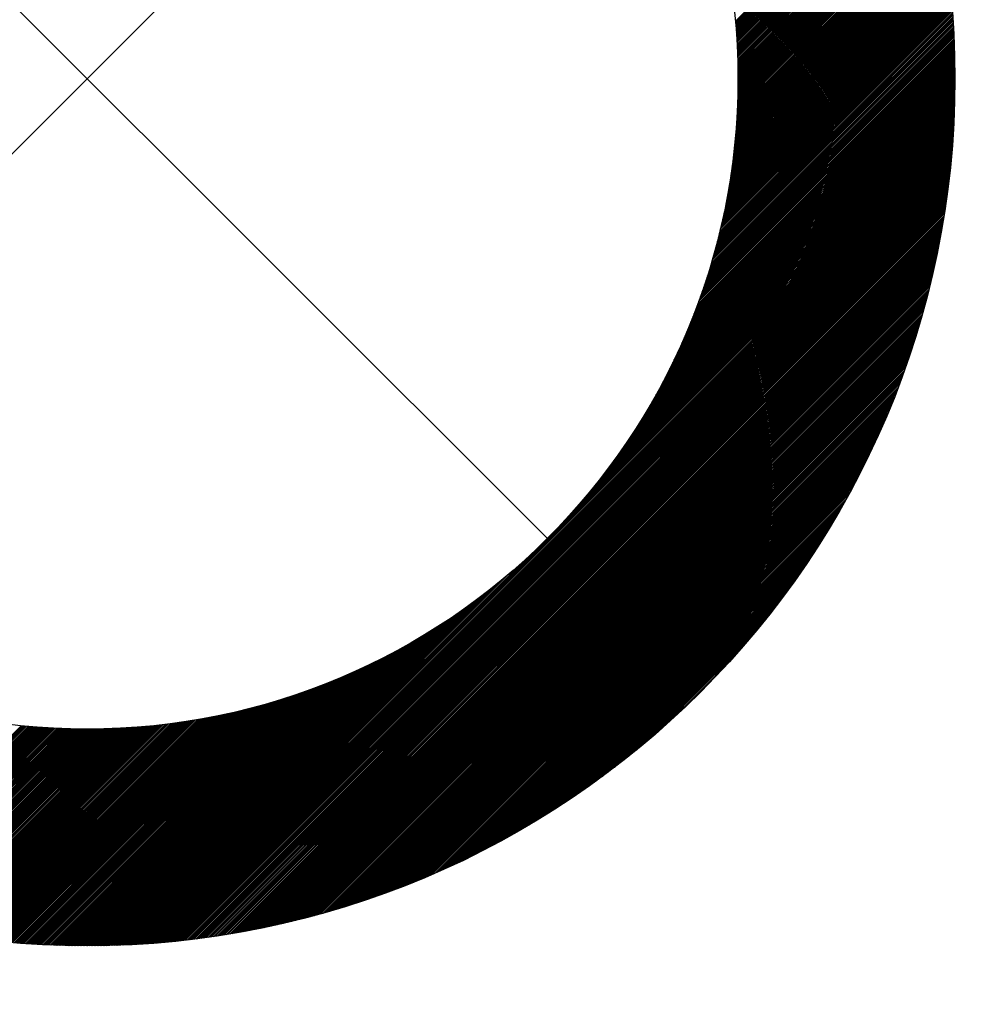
# Model space of a CAD drawing. Header units: millimetres. Extents: x -1753 to 37187, y -1972 to 14840.
# Tile 121 of 128: x 5588 to 5697, y 9002 to 9115. Entities that reach past the tile are written whole.
import ezdxf
from ezdxf.enums import TextEntityAlignment as Align

# ---------------------------------------------------------------- set-up
doc = ezdxf.new("R2010")
doc.units = ezdxf.units.MM
doc.header["$LTSCALE"] = 2
doc.header["$MEASUREMENT"] = 0
doc.linetypes.add('DASHED', pattern=[0.75, 0.5, -0.25])
doc.linetypes.add('HIDDEN', pattern=[0.375, 0.25, -0.125])
doc.layers.add('FIRE-SPKLR-EQP', color=1, linetype='Continuous', true_color=0xff0000)
doc.layers.add('FIRE-SPKLR-EQP-MPA-12SM-C', color=3, linetype='HIDDEN', true_color=0x00ff00)
doc.layers.add('GREY SCALE', color=9, linetype='Continuous', lineweight=0, true_color=0x808080)
doc.styles.get("Standard").update_dxf_attribs({"font": 'times.ttf'})

# ---------------------------------------------------------------- blocks, each defined once
blk = doc.blocks.new('SPKLR-EQP-PENDENT-68C')
at = {"layer": 'FIRE-SPKLR-EQP-MPA-12SM-C', "linetype": 'DASHED'}
blk.add_circle((0, 0), 2450, dxfattribs=at)
blk = doc.blocks.new('RCP LAYOUT')
at = {"layer": 'GREY SCALE', "lineweight": -3}
for p, q in [((5542.51, 9161.65), (5648.58, 9055.59)), ((5542.51, 9055.59), (5648.58, 9161.65)), ((5670.25, 9115.27), (5691.56, 9136.57)), ((5670.26, 9115.1), (5691.6, 9136.44)), ((5670.28, 9114.94), (5691.64, 9136.3)), ((5670.29, 9114.78), (5691.68, 9136.16)), ((5670.3, 9114.61), (5691.72, 9136.02)), ((5670.32, 9114.45), (5691.75, 9135.89)), ((5670.33, 9114.29), (5691.79, 9135.75)), ((5670.34, 9114.12), (5691.83, 9135.61)), ((5670.35, 9113.96), (5691.87, 9135.47)), ((5670.37, 9113.79), (5691.91, 9135.33)), ((5670.38, 9113.63), (5691.95, 9135.2)), ((5670.39, 9113.46), (5691.99, 9135.06)), ((5670.4, 9113.29), (5692.02, 9134.92)), ((5670.41, 9113.13), (5692.06, 9134.78)), ((5670.42, 9112.96), (5692.1, 9134.64)), ((5670.43, 9112.79), (5692.14, 9134.5)), ((5670.44, 9112.62), (5692.17, 9134.36)), ((5670.45, 9112.46), (5692.21, 9134.22)), ((5670.45, 9112.29), (5692.25, 9134.08)), ((5670.46, 9112.12), (5692.28, 9133.94)), ((5670.47, 9111.95), (5692.32, 9133.8)), ((5670.48, 9111.78), (5692.36, 9133.66)), ((5670.48, 9111.61), (5692.39, 9133.52)), ((5670.49, 9111.44), (5692.43, 9133.38)), ((5670.5, 9111.27), (5692.47, 9133.24)), ((5670.5, 9111.1), (5692.5, 9133.1)), ((5670.51, 9110.93), (5692.54, 9132.96)), ((5670.51, 9110.76), (5692.57, 9132.82)), ((5670.52, 9110.58), (5692.61, 9132.67)), ((5670.52, 9110.41), (5692.64, 9132.53)), ((5670.53, 9110.24), (5692.68, 9132.39)), ((5670.53, 9110.07), (5692.71, 9132.25)), ((5670.53, 9109.89), (5692.75, 9132.11)), ((5670.54, 9109.72), (5692.78, 9131.96)), ((5670.54, 9109.54), (5692.81, 9131.82)), ((5670.54, 9109.37), (5692.85, 9131.68)), ((5670.54, 9109.19), (5692.88, 9131.54)), ((5670.54, 9109.02), (5692.92, 9131.39)), ((5670.54, 9108.84), (5692.95, 9131.25)), ((5670.54, 9108.67), (5692.98, 9131.11)), ((5670.54, 9108.49), (5693.02, 9130.96)), ((5670.54, 9108.31), (5693.05, 9130.82)), ((5670.54, 9108.13), (5693.08, 9130.67)), ((5670.54, 9107.96), (5693.11, 9130.53)), ((5670.54, 9107.78), (5693.15, 9130.38)), ((5670.54, 9107.6), (5693.18, 9130.24)), ((5670.5, 9106.15), (5693.43, 9129.08)), ((5670.51, 9106.52), (5693.37, 9129.37)), ((5670.51, 9106.33), (5693.4, 9129.22)), ((5670.52, 9106.88), (5693.31, 9129.66)), ((5670.52, 9106.7), (5693.34, 9129.51)), ((5670.53, 9107.42), (5693.21, 9130.1)), ((5670.53, 9107.24), (5693.24, 9129.95)), ((5670.53, 9107.06), (5693.27, 9129.81)), ((5670.44, 9104.67), (5693.67, 9127.9)), ((5670.45, 9104.86), (5693.64, 9128.05)), ((5670.46, 9105.05), (5693.61, 9128.2)), ((5670.47, 9105.23), (5693.58, 9128.34)), ((5670.48, 9105.6), (5693.52, 9128.64)), ((5670.48, 9105.42), (5693.55, 9128.49)), ((5670.49, 9105.78), (5693.49, 9128.78)), ((5670.5, 9105.97), (5693.46, 9128.93)), ((5670.35, 9103.16), (5693.89, 9126.71)), ((5670.36, 9103.35), (5693.87, 9126.86)), ((5670.37, 9103.54), (5693.84, 9127.01)), ((5670.38, 9103.73), (5693.81, 9127.16)), ((5670.4, 9103.92), (5693.78, 9127.31)), ((5670.41, 9104.11), (5693.75, 9127.46)), ((5670.42, 9104.3), (5693.72, 9127.6)), ((5670.43, 9104.49), (5693.7, 9127.75)), ((5670.23, 9101.82), (5694.08, 9125.66)), ((5670.25, 9102.01), (5694.05, 9125.81)), ((5670.27, 9102.2), (5694.03, 9125.96)), ((5670.29, 9102.4), (5694, 9126.11)), ((5670.3, 9102.59), (5693.97, 9126.26)), ((5670.32, 9102.78), (5693.95, 9126.41)), ((5670.33, 9102.97), (5693.92, 9126.56)), ((5670.07, 9100.24), (5694.28, 9124.45)), ((5670.1, 9100.44), (5694.26, 9124.6)), ((5670.12, 9100.64), (5694.23, 9124.75)), ((5670.14, 9100.84), (5694.21, 9124.91)), ((5670.16, 9101.03), (5694.18, 9125.06)), ((5670.18, 9101.23), (5694.16, 9125.21)), ((5670.2, 9101.43), (5694.13, 9125.36)), ((5670.22, 9101.62), (5694.11, 9125.51)), ((5669.9, 9098.83), (5694.45, 9123.38)), ((5669.93, 9099.04), (5694.43, 9123.53)), ((5669.95, 9099.24), (5694.4, 9123.69)), ((5669.98, 9099.44), (5694.38, 9123.84)), ((5670, 9099.64), (5694.36, 9123.99)), ((5670.03, 9099.84), (5694.33, 9124.14)), ((5670.05, 9100.04), (5694.31, 9124.3)), ((5669.7, 9097.39), (5694.6, 9122.3)), ((5669.73, 9097.6), (5694.58, 9122.45)), ((5669.76, 9097.81), (5694.56, 9122.61)), ((5669.79, 9098.01), (5694.54, 9122.76)), ((5669.82, 9098.22), (5694.52, 9122.92)), ((5669.85, 9098.42), (5694.49, 9123.07)), ((5669.88, 9098.63), (5694.47, 9123.22)), ((5669.42, 9095.7), (5694.77, 9121.05)), ((5669.46, 9095.91), (5694.75, 9121.2)), ((5669.5, 9096.13), (5694.73, 9121.36)), ((5669.53, 9096.34), (5694.71, 9121.52)), ((5669.57, 9096.55), (5694.69, 9121.67)), ((5669.6, 9096.76), (5694.67, 9121.83)), ((5669.63, 9096.97), (5694.65, 9121.99)), ((5669.67, 9097.18), (5694.63, 9122.14)), ((5669.14, 9094.18), (5694.9, 9119.94)), ((5669.18, 9094.4), (5694.88, 9120.1)), ((5669.23, 9094.62), (5694.86, 9120.26)), ((5669.27, 9094.84), (5694.85, 9120.42)), ((5669.31, 9095.05), (5694.83, 9120.57)), ((5669.35, 9095.27), (5694.81, 9120.73)), ((5669.38, 9095.49), (5694.79, 9120.89)), ((5668.82, 9092.62), (5695.02, 9118.82)), ((5668.87, 9092.85), (5695, 9118.99)), ((5668.91, 9093.07), (5694.99, 9119.15)), ((5668.96, 9093.3), (5694.97, 9119.3)), ((5669.01, 9093.52), (5694.95, 9119.46)), ((5669.05, 9093.74), (5694.94, 9119.62)), ((5669.1, 9093.96), (5694.92, 9119.78)), ((5668.45, 9091.01), (5695.13, 9117.7)), ((5668.5, 9091.25), (5695.12, 9117.86)), ((5668.56, 9091.48), (5695.1, 9118.02)), ((5668.61, 9091.71), (5695.09, 9118.18)), ((5668.67, 9091.94), (5695.07, 9118.34)), ((5668.72, 9092.17), (5695.05, 9118.5)), ((5668.77, 9092.39), (5695.04, 9118.66)), ((5668.03, 9089.36), (5695.23, 9116.56)), ((5668.09, 9089.6), (5695.22, 9116.72)), ((5668.15, 9089.84), (5695.2, 9116.88)), ((5668.21, 9090.07), (5695.19, 9117.05)), ((5668.27, 9090.31), (5695.17, 9117.21)), ((5668.33, 9090.55), (5695.16, 9117.37)), ((5668.39, 9090.78), (5695.15, 9117.53)), ((5667.55, 9087.64), (5695.31, 9115.4)), ((5667.62, 9087.89), (5695.3, 9115.57)), ((5667.69, 9088.14), (5695.29, 9115.73)), ((5667.76, 9088.38), (5695.28, 9115.9)), ((5667.83, 9088.63), (5695.27, 9116.06)), ((5667.9, 9088.87), (5695.25, 9116.23)), ((5667.96, 9089.11), (5695.24, 9116.39)), ((5667.01, 9085.86), (5695.39, 9114.24)), ((5667.09, 9086.12), (5695.38, 9114.41)), ((5667.17, 9086.38), (5695.37, 9114.57)), ((5667.25, 9086.63), (5695.36, 9114.74)), ((5667.33, 9086.89), (5695.35, 9114.91)), ((5667.4, 9087.14), (5695.34, 9115.07)), ((5667.48, 9087.39), (5695.32, 9115.24)), ((5666.48, 9084.28), (5695.44, 9113.23)), ((5666.57, 9084.54), (5695.43, 9113.4)), ((5666.66, 9084.81), (5695.42, 9113.57)), ((5666.75, 9085.08), (5695.41, 9113.74)), ((5666.84, 9085.34), (5695.4, 9113.9)), ((5666.92, 9085.6), (5695.39, 9114.07)), ((5665.79, 9082.35), (5695.49, 9112.04)), ((5665.9, 9082.63), (5695.48, 9112.21)), ((5666, 9082.91), (5695.47, 9112.38)), ((5666.1, 9083.19), (5695.47, 9112.55)), ((5666.2, 9083.46), (5695.46, 9112.72)), ((5666.29, 9083.73), (5695.45, 9112.89)), ((5666.39, 9084.01), (5695.44, 9113.06)), ((5665, 9080.32), (5695.52, 9110.84)), ((5665.12, 9080.61), (5695.52, 9111.01)), ((5665.24, 9080.91), (5695.51, 9111.18)), ((5665.35, 9081.2), (5695.51, 9111.35)), ((5665.47, 9081.49), (5695.5, 9111.53)), ((5665.58, 9081.78), (5695.5, 9111.7)), ((5665.68, 9082.06), (5695.49, 9111.87)), ((5664.22, 9078.48), (5695.54, 9109.79)), ((5664.36, 9078.79), (5695.53, 9109.97)), ((5664.49, 9079.1), (5695.53, 9110.14)), ((5664.62, 9079.41), (5695.53, 9110.32)), ((5664.75, 9079.71), (5695.53, 9110.49)), ((5664.88, 9080.02), (5695.52, 9110.66)), ((5663.17, 9076.19), (5695.54, 9108.56)), ((5663.33, 9076.53), (5695.54, 9108.74)), ((5663.49, 9076.86), (5695.54, 9108.92)), ((5663.64, 9077.19), (5695.54, 9109.09)), ((5663.79, 9077.52), (5695.54, 9109.27)), ((5663.94, 9077.84), (5695.54, 9109.44)), ((5664.08, 9078.16), (5695.54, 9109.62)), ((5662.11, 9074.07), (5695.54, 9107.5)), ((5662.3, 9074.44), (5695.54, 9107.68)), ((5662.48, 9074.8), (5695.54, 9107.85)), ((5662.66, 9075.15), (5695.54, 9108.03)), ((5662.84, 9075.5), (5695.54, 9108.21)), ((5663.01, 9075.85), (5695.54, 9108.39)), ((5660.86, 9071.76), (5695.52, 9106.42)), ((5661.09, 9072.16), (5695.52, 9106.6)), ((5661.3, 9072.56), (5695.53, 9106.78)), ((5661.52, 9072.95), (5695.53, 9106.96)), ((5661.72, 9073.33), (5695.53, 9107.14)), ((5661.92, 9073.7), (5695.54, 9107.32)), ((5659.04, 9068.7), (5695.48, 9105.14)), ((5659.33, 9069.17), (5695.49, 9105.33)), ((5659.61, 9069.62), (5695.5, 9105.51)), ((5659.88, 9070.07), (5695.5, 9105.69)), ((5660.14, 9070.51), (5695.51, 9105.87)), ((5660.39, 9070.93), (5695.51, 9106.06)), ((5660.63, 9071.35), (5695.52, 9106.24)), ((5656.93, 9065.53), (5695.44, 9104.04)), ((5657.33, 9066.11), (5695.45, 9104.22)), ((5657.71, 9066.67), (5695.46, 9104.41)), ((5658.07, 9067.2), (5695.46, 9104.59)), ((5658.41, 9067.72), (5695.47, 9104.78)), ((5658.73, 9068.21), (5695.48, 9104.96)), ((5653.61, 9061.15), (5695.38, 9102.92)), ((5654.34, 9062.05), (5695.39, 9103.11)), ((5654.97, 9062.86), (5695.4, 9103.3)), ((5655.53, 9063.6), (5695.41, 9103.48)), ((5656.04, 9064.28), (5695.42, 9103.67)), ((5656.5, 9064.92), (5695.43, 9103.85)), ((5648.58, 9055.59), (5695.35, 9102.36)), ((5648.67, 9055.5), (5695.34, 9102.17)), ((5648.75, 9055.41), (5695.32, 9101.98)), ((5648.84, 9055.32), (5695.31, 9101.79)), ((5651.55, 9058.74), (5695.36, 9102.55)), ((5652.73, 9060.09), (5695.37, 9102.73)), ((5648.93, 9055.23), (5695.3, 9101.6)), ((5649.02, 9055.14), (5695.28, 9101.41)), ((5649.11, 9055.06), (5695.27, 9101.22)), ((5649.2, 9054.97), (5695.26, 9101.03)), ((5649.28, 9054.88), (5695.24, 9100.84)), ((5649.37, 9054.79), (5695.23, 9100.64)), ((5649.46, 9054.7), (5695.21, 9100.45)), ((5649.55, 9054.61), (5695.19, 9100.26)), ((5649.64, 9054.53), (5695.18, 9100.07)), ((5649.73, 9054.44), (5695.16, 9099.87)), ((5649.81, 9054.35), (5695.14, 9099.68)), ((5649.9, 9054.26), (5695.13, 9099.48)), ((5649.99, 9054.17), (5695.11, 9099.29)), ((5650.08, 9054.08), (5695.09, 9099.09)), ((5650.17, 9054), (5695.07, 9098.9)), ((5650.26, 9053.91), (5695.05, 9098.7)), ((5650.34, 9053.82), (5695.03, 9098.5)), ((5650.43, 9053.73), (5695.01, 9098.31)), ((5650.52, 9053.64), (5694.99, 9098.11)), ((5650.61, 9053.55), (5694.97, 9097.91)), ((5650.7, 9053.47), (5694.95, 9097.71)), ((5650.79, 9053.38), (5694.93, 9097.52)), ((5650.87, 9053.29), (5694.9, 9097.32)), ((5650.96, 9053.2), (5694.88, 9097.12)), ((5651.05, 9053.11), (5694.86, 9096.92)), ((5651.14, 9053.02), (5694.83, 9096.72)), ((5651.23, 9052.93), (5694.81, 9096.51)), ((5651.32, 9052.85), (5694.78, 9096.31)), ((5651.41, 9052.76), (5694.76, 9096.11)), ((5651.49, 9052.67), (5694.73, 9095.91)), ((5651.58, 9052.58), (5694.71, 9095.71)), ((5651.67, 9052.49), (5694.68, 9095.5)), ((5651.76, 9052.4), (5694.65, 9095.3)), ((5651.85, 9052.32), (5694.62, 9095.09)), ((5651.94, 9052.23), (5694.6, 9094.89)), ((5652.02, 9052.14), (5694.57, 9094.68)), ((5652.11, 9052.05), (5694.54, 9094.48)), ((5652.2, 9051.96), (5694.51, 9094.27)), ((5652.29, 9051.87), (5694.48, 9094.06)), ((5652.38, 9051.79), (5694.45, 9093.86)), ((5652.47, 9051.7), (5694.42, 9093.65)), ((5652.55, 9051.61), (5694.38, 9093.44)), ((5652.64, 9051.52), (5694.35, 9093.23)), ((5652.73, 9051.43), (5694.32, 9093.02)), ((5652.82, 9051.34), (5694.29, 9092.81)), ((5652.91, 9051.26), (5694.25, 9092.6)), ((5653, 9051.17), (5694.22, 9092.39)), ((5653.08, 9051.08), (5694.18, 9092.18)), ((5653.17, 9050.99), (5694.15, 9091.96)), ((5653.26, 9050.9), (5694.11, 9091.75)), ((5653.35, 9050.81), (5694.07, 9091.54)), ((5653.44, 9050.72), (5694.04, 9091.32)), ((5653.53, 9050.64), (5694, 9091.11)), ((5653.61, 9050.55), (5693.96, 9090.89)), ((5653.7, 9050.46), (5693.92, 9090.68)), ((5653.79, 9050.37), (5693.88, 9090.46)), ((5653.88, 9050.28), (5693.84, 9090.24)), ((5653.97, 9050.19), (5693.8, 9090.03)), ((5654.06, 9050.11), (5693.76, 9089.81)), ((5654.15, 9050.02), (5693.72, 9089.59)), ((5654.23, 9049.93), (5693.67, 9089.37)), ((5654.32, 9049.84), (5693.63, 9089.15)), ((5654.41, 9049.75), (5693.59, 9088.93)), ((5654.5, 9049.66), (5693.54, 9088.71)), ((5654.59, 9049.58), (5693.5, 9088.48)), ((5654.68, 9049.49), (5693.45, 9088.26)), ((5654.76, 9049.4), (5693.4, 9088.04)), ((5654.85, 9049.31), (5693.36, 9087.81)), ((5654.94, 9049.22), (5693.31, 9087.59)), ((5655.03, 9049.13), (5693.26, 9087.36)), ((5655.12, 9049.05), (5693.21, 9087.14)), ((5655.21, 9048.96), (5693.16, 9086.91)), ((5655.29, 9048.87), (5693.11, 9086.68)), ((5655.38, 9048.78), (5693.06, 9086.45)), ((5655.47, 9048.69), (5693, 9086.22)), ((5655.56, 9048.6), (5692.95, 9086)), ((5655.65, 9048.52), (5692.9, 9085.76)), ((5655.74, 9048.43), (5692.84, 9085.53)), ((5655.82, 9048.34), (5692.79, 9085.3)), ((5655.91, 9048.25), (5692.73, 9085.07)), ((5656, 9048.16), (5692.67, 9084.83)), ((5656.09, 9048.07), (5692.62, 9084.6)), ((5656.18, 9047.98), (5692.56, 9084.36)), ((5656.27, 9047.9), (5692.5, 9084.13)), ((5656.35, 9047.81), (5692.44, 9083.89)), ((5656.44, 9047.72), (5692.38, 9083.65)), ((5656.53, 9047.63), (5692.32, 9083.42)), ((5656.62, 9047.54), (5692.25, 9083.18)), ((5656.71, 9047.45), (5692.19, 9082.94)), ((5656.8, 9047.37), (5692.12, 9082.69)), ((5656.89, 9047.28), (5692.06, 9082.45)), ((5656.97, 9047.19), (5691.99, 9082.21)), ((5657.06, 9047.1), (5691.93, 9081.97)), ((5657.15, 9047.01), (5691.86, 9081.72)), ((5657.24, 9046.92), (5691.79, 9081.47)), ((5657.33, 9046.84), (5691.72, 9081.23)), ((5657.42, 9046.75), (5691.65, 9080.98)), ((5657.5, 9046.66), (5691.58, 9080.73)), ((5657.59, 9046.57), (5691.5, 9080.48)), ((5657.68, 9046.48), (5691.43, 9080.23)), ((5657.77, 9046.39), (5691.35, 9079.98)), ((5657.86, 9046.31), (5691.28, 9079.73)), ((5657.95, 9046.22), (5691.2, 9079.47)), ((5658.03, 9046.13), (5691.12, 9079.22)), ((5658.12, 9046.04), (5691.04, 9078.96)), ((5658.21, 9045.95), (5690.96, 9078.71)), ((5658.3, 9045.86), (5690.88, 9078.45)), ((5658.39, 9045.78), (5690.8, 9078.19)), ((5658.48, 9045.69), (5690.72, 9077.93)), ((5658.56, 9045.6), (5690.63, 9077.67)), ((5658.65, 9045.51), (5690.55, 9077.4)), ((5658.74, 9045.42), (5690.46, 9077.14)), ((5658.83, 9045.33), (5690.37, 9076.87)), ((5658.92, 9045.24), (5690.28, 9076.61)), ((5659.01, 9045.16), (5690.19, 9076.34)), ((5659.09, 9045.07), (5690.1, 9076.07)), ((5659.18, 9044.98), (5690.01, 9075.8)), ((5659.27, 9044.89), (5689.91, 9075.53)), ((5659.36, 9044.8), (5689.81, 9075.26)), ((5659.45, 9044.71), (5689.72, 9074.98)), ((5659.54, 9044.63), (5689.62, 9074.71)), ((5659.63, 9044.54), (5689.52, 9074.43)), ((5659.71, 9044.45), (5689.42, 9074.15)), ((5659.8, 9044.36), (5689.31, 9073.87)), ((5659.89, 9044.27), (5689.21, 9073.59)), ((5659.98, 9044.18), (5689.1, 9073.31)), ((5660.07, 9044.1), (5688.99, 9073.02)), ((5660.16, 9044.01), (5688.88, 9072.74)), ((5660.24, 9043.92), (5688.77, 9072.45)), ((5660.33, 9043.83), (5688.66, 9072.16)), ((5660.42, 9043.74), (5688.54, 9071.87)), ((5660.51, 9043.65), (5688.43, 9071.57)), ((5660.6, 9043.57), (5688.31, 9071.28)), ((5660.69, 9043.48), (5688.19, 9070.98)), ((5660.77, 9043.39), (5688.07, 9070.68)), ((5660.86, 9043.3), (5687.94, 9070.38)), ((5660.95, 9043.21), (5687.82, 9070.08)), ((5661.04, 9043.12), (5687.69, 9069.78)), ((5661.13, 9043.04), (5687.56, 9069.47)), ((5661.22, 9042.95), (5687.43, 9069.16)), ((5661.3, 9042.86), (5687.29, 9068.85)), ((5661.39, 9042.77), (5687.16, 9068.54)), ((5661.48, 9042.68), (5687.02, 9068.22)), ((5661.57, 9042.59), (5686.88, 9067.9)), ((5661.66, 9042.5), (5686.74, 9067.58)), ((5661.75, 9042.42), (5686.59, 9067.26)), ((5661.83, 9042.33), (5686.44, 9066.93)), ((5661.92, 9042.24), (5686.29, 9066.61)), ((5662.01, 9042.15), (5686.14, 9066.28)), ((5662.1, 9042.06), (5685.98, 9065.94)), ((5662.19, 9041.97), (5685.82, 9065.61)), ((5662.28, 9041.89), (5685.66, 9065.27)), ((5662.37, 9041.8), (5685.49, 9064.93)), ((5662.45, 9041.71), (5685.32, 9064.58)), ((5662.54, 9041.62), (5685.15, 9064.23)), ((5662.63, 9041.53), (5684.98, 9063.88)), ((5662.72, 9041.44), (5684.8, 9063.52)), ((5662.81, 9041.36), (5684.62, 9063.16)), ((5662.9, 9041.27), (5684.43, 9062.8)), ((5662.98, 9041.18), (5684.24, 9062.43)), ((5663.07, 9041.09), (5684.05, 9062.06)), ((5663.16, 9041), (5683.85, 9061.69)), ((5663.25, 9040.91), (5683.64, 9061.31)), ((5663.34, 9040.83), (5683.44, 9060.93)), ((5663.43, 9040.74), (5683.22, 9060.54)), ((5663.51, 9040.65), (5683.01, 9060.14)), ((5663.6, 9040.56), (5682.79, 9059.74)), ((5663.69, 9040.47), (5682.56, 9059.34)), ((5663.78, 9040.38), (5682.32, 9058.93)), ((5663.87, 9040.3), (5682.08, 9058.51)), ((5663.96, 9040.21), (5681.84, 9058.09)), ((5664.04, 9040.12), (5681.58, 9057.66)), ((5664.13, 9040.03), (5681.32, 9057.22)), ((5664.22, 9039.94), (5681.05, 9056.78)), ((5664.31, 9039.85), (5680.78, 9056.32)), ((5601.81, 9008.82), (5648.58, 9055.59)), ((5601.99, 9008.83), (5648.67, 9055.5)), ((5602.18, 9008.84), (5648.75, 9055.41)), ((5602.37, 9008.85), (5648.84, 9055.32)), ((5602.56, 9008.87), (5648.93, 9055.23)), ((5664.4, 9039.76), (5680.49, 9055.86)), ((5664.49, 9039.68), (5680.2, 9055.39)), ((5602.75, 9008.88), (5649.02, 9055.14)), ((5602.94, 9008.89), (5649.11, 9055.06)), ((5603.14, 9008.91), (5649.2, 9054.97)), ((5603.33, 9008.92), (5649.28, 9054.88)), ((5603.52, 9008.94), (5649.37, 9054.79)), ((5603.71, 9008.95), (5649.46, 9054.7)), ((5603.9, 9008.97), (5649.55, 9054.61)), ((5604.1, 9008.99), (5649.64, 9054.53)), ((5604.29, 9009), (5649.73, 9054.44)), ((5604.49, 9009.02), (5649.81, 9054.35)), ((5604.68, 9009.04), (5649.9, 9054.26)), ((5604.87, 9009.06), (5649.99, 9054.17)), ((5605.07, 9009.07), (5650.08, 9054.08)), ((5664.57, 9039.59), (5679.89, 9054.91)), ((5664.66, 9039.5), (5679.58, 9054.42)), ((5605.27, 9009.09), (5650.17, 9054)), ((5605.46, 9009.11), (5650.26, 9053.91)), ((5605.66, 9009.13), (5650.34, 9053.82)), ((5605.86, 9009.15), (5650.43, 9053.73)), ((5606.05, 9009.17), (5650.52, 9053.64)), ((5606.25, 9009.19), (5650.61, 9053.55)), ((5606.45, 9009.22), (5650.7, 9053.47)), ((5606.65, 9009.24), (5650.79, 9053.38)), ((5606.85, 9009.26), (5650.87, 9053.29)), ((5607.05, 9009.28), (5650.96, 9053.2)), ((5607.25, 9009.31), (5651.05, 9053.11)), ((5607.45, 9009.33), (5651.14, 9053.02)), ((5607.65, 9009.35), (5651.23, 9052.93)), ((5664.75, 9039.41), (5679.25, 9053.91)), ((5664.84, 9039.32), (5678.91, 9053.39)), ((5601.62, 9008.8), (5645.43, 9052.61)), ((5607.85, 9009.38), (5651.32, 9052.85)), ((5608.05, 9009.4), (5651.41, 9052.76)), ((5608.25, 9009.43), (5651.49, 9052.67)), ((5608.46, 9009.46), (5651.58, 9052.58)), ((5608.66, 9009.48), (5651.67, 9052.49)), ((5608.86, 9009.51), (5651.76, 9052.4)), ((5609.07, 9009.54), (5651.85, 9052.32)), ((5609.27, 9009.57), (5651.94, 9052.23)), ((5609.48, 9009.6), (5652.02, 9052.14)), ((5609.69, 9009.62), (5652.11, 9052.05)), ((5609.89, 9009.65), (5652.2, 9051.96)), ((5610.1, 9009.68), (5652.29, 9051.87)), ((5610.31, 9009.72), (5652.38, 9051.79)), ((5664.93, 9039.23), (5678.56, 9052.86)), ((5665.02, 9039.15), (5678.19, 9052.32)), ((5601.43, 9008.79), (5644.07, 9051.44)), ((5610.51, 9009.75), (5652.47, 9051.7)), ((5610.72, 9009.78), (5652.55, 9051.61)), ((5610.93, 9009.81), (5652.64, 9051.52)), ((5611.14, 9009.84), (5652.73, 9051.43)), ((5611.35, 9009.88), (5652.82, 9051.34)), ((5611.56, 9009.91), (5652.91, 9051.26)), ((5611.77, 9009.95), (5653, 9051.17)), ((5611.99, 9009.98), (5653.08, 9051.08)), ((5612.2, 9010.02), (5653.17, 9050.99)), ((5612.41, 9010.05), (5653.26, 9050.9)), ((5612.63, 9010.09), (5653.35, 9050.81)), ((5612.84, 9010.13), (5653.44, 9050.72)), ((5613.05, 9010.16), (5653.53, 9050.64)), ((5665.11, 9039.06), (5677.8, 9051.75)), ((5665.19, 9038.97), (5677.4, 9051.17)), ((5601.05, 9008.77), (5642.11, 9049.83)), ((5601.24, 9008.78), (5643.01, 9050.55)), ((5613.27, 9010.2), (5653.61, 9050.55)), ((5613.49, 9010.24), (5653.7, 9050.46)), ((5613.7, 9010.28), (5653.79, 9050.37)), ((5613.92, 9010.32), (5653.88, 9050.28)), ((5614.14, 9010.36), (5653.97, 9050.19)), ((5614.36, 9010.4), (5654.06, 9050.11)), ((5614.57, 9010.45), (5654.15, 9050.02)), ((5614.79, 9010.49), (5654.23, 9049.93)), ((5615.01, 9010.53), (5654.32, 9049.84)), ((5615.23, 9010.58), (5654.41, 9049.75)), ((5615.46, 9010.62), (5654.5, 9049.66)), ((5615.68, 9010.67), (5654.59, 9049.58)), ((5665.28, 9038.88), (5676.97, 9050.57)), ((5665.37, 9038.79), (5676.52, 9049.94)), ((5600.68, 9008.75), (5640.57, 9048.64)), ((5600.87, 9008.76), (5641.3, 9049.2)), ((5615.9, 9010.71), (5654.68, 9049.49)), ((5616.12, 9010.76), (5654.76, 9049.4)), ((5616.35, 9010.81), (5654.85, 9049.31)), ((5616.57, 9010.86), (5654.94, 9049.22)), ((5616.8, 9010.9), (5655.03, 9049.13)), ((5617.03, 9010.95), (5655.12, 9049.05)), ((5617.25, 9011), (5655.21, 9048.96)), ((5617.48, 9011.06), (5655.29, 9048.87)), ((5617.71, 9011.11), (5655.38, 9048.78)), ((5617.94, 9011.16), (5655.47, 9048.69)), ((5618.17, 9011.21), (5655.56, 9048.6)), ((5618.4, 9011.27), (5655.65, 9048.52)), ((5618.63, 9011.32), (5655.74, 9048.43)), ((5665.46, 9038.7), (5676.04, 9049.28)), ((5665.55, 9038.62), (5675.52, 9048.59)), ((5600.12, 9008.72), (5638.63, 9047.23)), ((5600.31, 9008.73), (5639.24, 9047.66)), ((5600.49, 9008.74), (5639.88, 9048.13)), ((5618.86, 9011.38), (5655.82, 9048.34)), ((5619.1, 9011.43), (5655.91, 9048.25)), ((5619.33, 9011.49), (5656, 9048.16)), ((5619.56, 9011.55), (5656.09, 9048.07)), ((5619.8, 9011.61), (5656.18, 9047.98)), ((5620.03, 9011.66), (5656.27, 9047.9)), ((5620.27, 9011.72), (5656.35, 9047.81)), ((5620.51, 9011.79), (5656.44, 9047.72)), ((5620.75, 9011.85), (5656.53, 9047.63)), ((5620.99, 9011.91), (5656.62, 9047.54)), ((5621.23, 9011.97), (5656.71, 9047.45)), ((5621.47, 9012.04), (5656.8, 9047.37)), ((5621.71, 9012.1), (5656.89, 9047.28)), ((5665.64, 9038.53), (5674.97, 9047.86)), ((5599.57, 9008.7), (5636.96, 9046.09)), ((5599.75, 9008.71), (5637.5, 9046.45)), ((5599.94, 9008.72), (5638.05, 9046.83)), ((5621.95, 9012.17), (5656.97, 9047.19)), ((5622.2, 9012.24), (5657.06, 9047.1)), ((5622.44, 9012.31), (5657.15, 9047.01)), ((5622.69, 9012.37), (5657.24, 9046.92)), ((5622.94, 9012.44), (5657.33, 9046.84)), ((5623.18, 9012.51), (5657.42, 9046.75)), ((5623.43, 9012.59), (5657.5, 9046.66)), ((5623.68, 9012.66), (5657.59, 9046.57)), ((5623.93, 9012.73), (5657.68, 9046.48)), ((5624.18, 9012.81), (5657.77, 9046.39)), ((5624.44, 9012.88), (5657.86, 9046.31)), ((5624.69, 9012.96), (5657.95, 9046.22)), ((5624.94, 9013.04), (5658.03, 9046.13)), ((5665.72, 9038.44), (5674.37, 9047.08)), ((5665.81, 9038.35), (5673.71, 9046.24)), ((5599.02, 9008.68), (5635.47, 9045.13)), ((5599.2, 9008.69), (5635.95, 9045.43)), ((5599.39, 9008.69), (5636.45, 9045.76)), ((5625.2, 9013.12), (5658.12, 9046.04)), ((5625.46, 9013.2), (5658.21, 9045.95)), ((5625.72, 9013.28), (5658.3, 9045.86)), ((5625.97, 9013.36), (5658.39, 9045.78)), ((5626.23, 9013.45), (5658.48, 9045.69)), ((5626.5, 9013.53), (5658.56, 9045.6)), ((5626.76, 9013.62), (5658.65, 9045.51)), ((5627.02, 9013.7), (5658.74, 9045.42)), ((5627.29, 9013.79), (5658.83, 9045.33)), ((5627.55, 9013.88), (5658.92, 9045.24)), ((5627.82, 9013.97), (5659.01, 9045.16)), ((5628.09, 9014.06), (5659.09, 9045.07)), ((5628.36, 9014.16), (5659.18, 9044.98)), ((5665.9, 9038.26), (5672.96, 9045.32)), ((5598.29, 9008.66), (5633.66, 9044.03)), ((5598.47, 9008.66), (5634.09, 9044.28)), ((5598.65, 9008.67), (5634.54, 9044.55)), ((5598.84, 9008.67), (5635, 9044.84)), ((5628.63, 9014.25), (5659.27, 9044.89)), ((5628.91, 9014.35), (5659.36, 9044.8)), ((5629.18, 9014.45), (5659.45, 9044.71)), ((5629.46, 9014.55), (5659.54, 9044.63)), ((5629.73, 9014.65), (5659.63, 9044.54)), ((5630.01, 9014.75), (5659.71, 9044.45)), ((5630.29, 9014.85), (5659.8, 9044.36)), ((5630.57, 9014.96), (5659.89, 9044.27)), ((5630.86, 9015.06), (5659.98, 9044.18)), ((5631.14, 9015.17), (5660.07, 9044.1)), ((5631.43, 9015.28), (5660.16, 9044.01)), ((5631.72, 9015.39), (5660.24, 9043.92)), ((5632.01, 9015.5), (5660.33, 9043.83)), ((5665.99, 9038.17), (5672.11, 9044.29)), ((5597.38, 9008.64), (5631.61, 9042.86)), ((5597.56, 9008.64), (5632, 9043.08)), ((5597.74, 9008.64), (5632.4, 9043.3)), ((5597.93, 9008.65), (5632.81, 9043.53)), ((5598.11, 9008.65), (5633.23, 9043.78)), ((5632.3, 9015.62), (5660.42, 9043.74)), ((5632.59, 9015.73), (5660.51, 9043.65)), ((5632.88, 9015.85), (5660.6, 9043.57)), ((5633.18, 9015.97), (5660.69, 9043.48)), ((5633.48, 9016.09), (5660.77, 9043.39)), ((5633.78, 9016.22), (5660.86, 9043.3)), ((5634.08, 9016.34), (5660.95, 9043.21)), ((5634.39, 9016.47), (5661.04, 9043.12)), ((5634.69, 9016.6), (5661.13, 9043.04)), ((5635, 9016.73), (5661.22, 9042.95)), ((5635.31, 9016.87), (5661.3, 9042.86)), ((5635.63, 9017), (5661.39, 9042.77)), ((5666.08, 9038.09), (5671.07, 9043.08)), ((5596.31, 9008.62), (5629.37, 9041.68)), ((5596.49, 9008.62), (5629.73, 9041.86)), ((5596.67, 9008.63), (5630.09, 9042.05)), ((5596.85, 9008.63), (5630.46, 9042.24)), ((5597.02, 9008.63), (5630.84, 9042.44)), ((5597.2, 9008.63), (5631.22, 9042.65)), ((5635.94, 9017.14), (5661.48, 9042.68)), ((5636.26, 9017.28), (5661.57, 9042.59)), ((5636.58, 9017.43), (5661.66, 9042.5)), ((5636.9, 9017.57), (5661.75, 9042.42)), ((5637.23, 9017.72), (5661.83, 9042.33)), ((5637.56, 9017.87), (5661.92, 9042.24)), ((5637.89, 9018.03), (5662.01, 9042.15)), ((5638.22, 9018.18), (5662.1, 9042.06)), ((5638.56, 9018.34), (5662.19, 9041.97)), ((5638.9, 9018.5), (5662.28, 9041.89)), ((5639.24, 9018.67), (5662.37, 9041.8)), ((5639.58, 9018.84), (5662.45, 9041.71)), ((5639.93, 9019.01), (5662.54, 9041.62)), ((5595.07, 9008.62), (5626.97, 9040.52)), ((5595.25, 9008.62), (5627.3, 9040.67)), ((5595.42, 9008.62), (5627.63, 9040.83)), ((5595.6, 9008.62), (5627.97, 9040.99)), ((5595.78, 9008.62), (5628.31, 9041.16)), ((5595.95, 9008.62), (5628.66, 9041.33)), ((5596.13, 9008.62), (5629.01, 9041.5)), ((5640.28, 9019.19), (5662.63, 9041.53)), ((5640.64, 9019.36), (5662.72, 9041.44)), ((5641, 9019.55), (5662.81, 9041.36)), ((5641.36, 9019.73), (5662.9, 9041.27)), ((5641.73, 9019.92), (5662.98, 9041.18)), ((5642.1, 9020.12), (5663.07, 9041.09)), ((5642.47, 9020.32), (5663.16, 9041)), ((5642.85, 9020.52), (5663.25, 9040.91)), ((5643.24, 9020.73), (5663.34, 9040.83)), ((5643.63, 9020.94), (5663.43, 9040.74)), ((5644.02, 9021.16), (5663.51, 9040.65)), ((5644.42, 9021.38), (5663.6, 9040.56)), ((5644.82, 9021.61), (5663.69, 9040.47)), ((5666.17, 9038), (5669.7, 9041.53)), ((5593.5, 9008.64), (5624.15, 9039.29)), ((5593.67, 9008.64), (5624.45, 9039.41)), ((5593.85, 9008.63), (5624.75, 9039.54)), ((5594.02, 9008.63), (5625.06, 9039.67)), ((5594.19, 9008.63), (5625.37, 9039.81)), ((5594.37, 9008.63), (5625.69, 9039.94)), ((5594.54, 9008.62), (5626, 9040.08)), ((5594.72, 9008.62), (5626.32, 9040.23)), ((5594.89, 9008.62), (5626.64, 9040.37)), ((5645.24, 9021.84), (5663.78, 9040.38)), ((5645.65, 9022.08), (5663.87, 9040.3)), ((5646.08, 9022.33), (5663.96, 9040.21)), ((5646.51, 9022.58), (5664.04, 9040.12)), ((5646.94, 9022.84), (5664.13, 9040.03)), ((5647.39, 9023.11), (5664.22, 9039.94)), ((5647.84, 9023.38), (5664.31, 9039.85)), ((5648.3, 9023.67), (5664.4, 9039.76)), ((5648.77, 9023.96), (5664.49, 9039.68)), ((5649.26, 9024.27), (5664.57, 9039.59)), ((5649.75, 9024.58), (5664.66, 9039.5)), ((5650.25, 9024.91), (5664.75, 9039.41)), ((5650.77, 9025.25), (5664.84, 9039.32)), ((5591.78, 9008.69), (5621.26, 9038.16)), ((5591.95, 9008.68), (5621.53, 9038.27)), ((5592.12, 9008.68), (5621.82, 9038.37)), ((5592.29, 9008.67), (5622.1, 9038.48)), ((5592.46, 9008.67), (5622.38, 9038.59)), ((5592.64, 9008.66), (5622.67, 9038.7)), ((5592.81, 9008.66), (5622.96, 9038.81)), ((5592.98, 9008.65), (5623.25, 9038.93)), ((5593.15, 9008.65), (5623.55, 9039.04)), ((5593.33, 9008.64), (5623.85, 9039.16)), ((5651.3, 9025.61), (5664.93, 9039.23)), ((5651.85, 9025.98), (5665.02, 9039.15)), ((5652.41, 9026.36), (5665.11, 9039.06)), ((5652.99, 9026.77), (5665.19, 9038.97)), ((5653.6, 9027.2), (5665.28, 9038.88)), ((5654.23, 9027.65), (5665.37, 9038.79)), ((5654.88, 9028.13), (5665.46, 9038.7)), ((5655.57, 9028.64), (5665.55, 9038.62)), ((5656.3, 9029.19), (5665.64, 9038.53)), ((5657.08, 9029.79), (5665.72, 9038.44)), ((5657.92, 9030.46), (5665.81, 9038.35)), ((5658.84, 9031.2), (5665.9, 9038.26)), ((5659.87, 9032.06), (5665.99, 9038.17)), ((5589.76, 9008.79), (5618.04, 9037.07)), ((5589.92, 9008.78), (5618.3, 9037.16)), ((5590.09, 9008.77), (5618.56, 9037.24)), ((5590.26, 9008.76), (5618.82, 9037.32)), ((5590.43, 9008.75), (5619.09, 9037.41)), ((5590.6, 9008.74), (5619.35, 9037.5)), ((5590.76, 9008.73), (5619.62, 9037.59)), ((5590.93, 9008.73), (5619.89, 9037.68)), ((5591.1, 9008.72), (5620.16, 9037.77)), ((5591.27, 9008.71), (5620.43, 9037.87)), ((5591.44, 9008.7), (5620.7, 9037.96)), ((5591.61, 9008.7), (5620.98, 9038.06)), ((5661.08, 9033.09), (5666.08, 9038.09)), ((5662.63, 9034.46), (5666.17, 9038)), ((5586.95, 9008.99), (5613.85, 9035.89)), ((5587.12, 9008.98), (5614.09, 9035.95)), ((5587.28, 9008.96), (5614.33, 9036.01)), ((5587.44, 9008.95), (5614.57, 9036.07)), ((5587.61, 9008.93), (5614.81, 9036.14)), ((5587.77, 9008.92), (5615.05, 9036.2)), ((5587.93, 9008.91), (5615.29, 9036.27)), ((5588.1, 9008.9), (5615.53, 9036.33)), ((5588.26, 9008.88), (5615.78, 9036.4)), ((5588.43, 9008.87), (5616.03, 9036.47)), ((5588.59, 9008.86), (5616.27, 9036.54)), ((5588.76, 9008.85), (5616.52, 9036.61)), ((5588.92, 9008.84), (5616.77, 9036.69)), ((5589.09, 9008.83), (5617.02, 9036.76)), ((5589.26, 9008.82), (5617.28, 9036.84)), ((5589.42, 9008.81), (5617.53, 9036.91)), ((5589.59, 9008.8), (5617.79, 9036.99)), ((5583.12, 9009.39), (5608.46, 9034.74)), ((5583.27, 9009.37), (5608.68, 9034.78)), ((5583.43, 9009.36), (5608.89, 9034.82)), ((5583.59, 9009.34), (5609.11, 9034.86)), ((5583.75, 9009.32), (5609.33, 9034.9)), ((5583.9, 9009.3), (5609.54, 9034.94)), ((5584.06, 9009.28), (5609.76, 9034.98)), ((5584.22, 9009.26), (5609.98, 9035.02)), ((5584.38, 9009.24), (5610.2, 9035.07)), ((5584.54, 9009.23), (5610.42, 9035.11)), ((5584.7, 9009.21), (5610.64, 9035.16)), ((5584.86, 9009.19), (5610.87, 9035.2)), ((5585.02, 9009.17), (5611.09, 9035.25)), ((5585.18, 9009.16), (5611.32, 9035.3)), ((5585.34, 9009.14), (5611.54, 9035.35)), ((5585.5, 9009.13), (5611.77, 9035.4)), ((5585.66, 9009.11), (5612, 9035.45)), ((5585.82, 9009.09), (5612.22, 9035.5)), ((5585.98, 9009.08), (5612.45, 9035.55)), ((5586.14, 9009.06), (5612.68, 9035.6)), ((5586.3, 9009.05), (5612.92, 9035.66)), ((5586.47, 9009.03), (5613.15, 9035.71)), ((5586.63, 9009.02), (5613.38, 9035.77)), ((5586.79, 9009), (5613.62, 9035.83)), ((5566.77, 9012.85), (5587.93, 9034.01)), ((5566.91, 9012.81), (5588.09, 9033.99)), ((5567.04, 9012.77), (5588.25, 9033.97)), ((5567.18, 9012.73), (5588.41, 9033.96)), ((5567.32, 9012.69), (5588.57, 9033.94)), ((5567.45, 9012.65), (5588.74, 9033.93)), ((5567.59, 9012.61), (5588.9, 9033.91)), ((5567.73, 9012.57), (5589.06, 9033.9)), ((5567.86, 9012.53), (5589.22, 9033.89)), ((5568, 9012.49), (5589.39, 9033.87)), ((5568.14, 9012.45), (5589.55, 9033.86)), ((5568.28, 9012.41), (5589.71, 9033.85)), ((5568.41, 9012.37), (5589.88, 9033.83)), ((5568.55, 9012.33), (5590.04, 9033.82)), ((5568.69, 9012.29), (5590.21, 9033.81)), ((5568.83, 9012.25), (5590.37, 9033.8)), ((5568.97, 9012.22), (5590.54, 9033.79)), ((5569.11, 9012.18), (5590.7, 9033.78)), ((5569.24, 9012.14), (5590.87, 9033.77)), ((5569.38, 9012.1), (5591.04, 9033.75)), ((5569.52, 9012.06), (5591.2, 9033.75)), ((5569.66, 9012.03), (5591.37, 9033.74)), ((5569.8, 9011.99), (5591.54, 9033.73)), ((5569.94, 9011.95), (5591.71, 9033.72)), ((5570.08, 9011.92), (5591.87, 9033.71)), ((5570.22, 9011.88), (5592.04, 9033.7)), ((5570.36, 9011.84), (5592.21, 9033.69)), ((5570.5, 9011.81), (5592.38, 9033.69)), ((5570.64, 9011.77), (5592.55, 9033.68)), ((5570.78, 9011.73), (5592.72, 9033.67)), ((5570.92, 9011.7), (5592.89, 9033.67)), ((5571.06, 9011.66), (5593.06, 9033.66)), ((5571.21, 9011.63), (5593.23, 9033.65)), ((5571.35, 9011.59), (5593.41, 9033.65)), ((5571.49, 9011.56), (5593.58, 9033.65)), ((5571.63, 9011.52), (5593.75, 9033.64)), ((5571.77, 9011.49), (5593.92, 9033.64)), ((5571.91, 9011.45), (5594.1, 9033.63)), ((5572.06, 9011.42), (5594.27, 9033.63)), ((5572.2, 9011.38), (5594.44, 9033.63)), ((5572.34, 9011.35), (5594.62, 9033.63)), ((5572.48, 9011.31), (5594.79, 9033.62)), ((5572.63, 9011.28), (5594.97, 9033.62)), ((5572.77, 9011.25), (5595.14, 9033.62)), ((5572.91, 9011.21), (5595.32, 9033.62)), ((5573.06, 9011.18), (5595.5, 9033.62)), ((5573.2, 9011.15), (5595.67, 9033.62)), ((5573.35, 9011.11), (5595.85, 9033.62)), ((5573.49, 9011.08), (5596.03, 9033.62)), ((5573.63, 9011.05), (5596.21, 9033.62)), ((5573.78, 9011.02), (5596.39, 9033.62)), ((5573.92, 9010.98), (5596.56, 9033.63)), ((5574.07, 9010.95), (5596.74, 9033.63)), ((5574.21, 9010.92), (5596.92, 9033.63)), ((5574.36, 9010.89), (5597.1, 9033.64)), ((5574.5, 9010.86), (5597.28, 9033.64)), ((5574.65, 9010.83), (5597.47, 9033.64)), ((5574.79, 9010.8), (5597.65, 9033.65)), ((5574.94, 9010.76), (5597.83, 9033.65)), ((5575.09, 9010.73), (5598.01, 9033.66)), ((5575.23, 9010.7), (5598.2, 9033.67)), ((5575.38, 9010.67), (5598.38, 9033.67)), ((5575.53, 9010.64), (5598.56, 9033.68)), ((5575.67, 9010.61), (5598.75, 9033.69)), ((5575.82, 9010.58), (5598.93, 9033.7)), ((5575.97, 9010.55), (5599.12, 9033.7)), ((5576.11, 9010.52), (5599.3, 9033.71)), ((5576.26, 9010.5), (5599.49, 9033.72)), ((5576.41, 9010.47), (5599.68, 9033.73)), ((5576.56, 9010.44), (5599.86, 9033.74)), ((5576.71, 9010.41), (5600.05, 9033.75)), ((5576.86, 9010.38), (5600.24, 9033.77)), ((5577, 9010.35), (5600.43, 9033.78)), ((5577.15, 9010.33), (5600.62, 9033.79)), ((5577.3, 9010.3), (5600.81, 9033.8)), ((5577.45, 9010.27), (5601, 9033.82)), ((5577.6, 9010.24), (5601.19, 9033.83)), ((5577.75, 9010.22), (5601.38, 9033.85)), ((5577.9, 9010.19), (5601.57, 9033.86)), ((5578.05, 9010.16), (5601.77, 9033.88)), ((5578.2, 9010.13), (5601.96, 9033.89)), ((5578.35, 9010.11), (5602.15, 9033.91)), ((5578.5, 9010.08), (5602.35, 9033.93)), ((5578.65, 9010.06), (5602.54, 9033.95)), ((5578.8, 9010.03), (5602.74, 9033.97)), ((5578.95, 9010.01), (5602.93, 9033.98)), ((5579.11, 9009.98), (5603.13, 9034)), ((5579.26, 9009.95), (5603.33, 9034.02)), ((5579.41, 9009.93), (5603.52, 9034.05)), ((5579.56, 9009.9), (5603.72, 9034.07)), ((5579.71, 9009.88), (5603.92, 9034.09)), ((5579.87, 9009.86), (5604.12, 9034.11)), ((5580.02, 9009.83), (5604.32, 9034.13)), ((5580.17, 9009.81), (5604.52, 9034.16)), ((5580.32, 9009.78), (5604.72, 9034.18)), ((5580.48, 9009.76), (5604.92, 9034.21)), ((5580.63, 9009.74), (5605.13, 9034.23)), ((5580.78, 9009.71), (5605.33, 9034.26)), ((5580.94, 9009.69), (5605.53, 9034.29)), ((5581.09, 9009.67), (5605.74, 9034.32)), ((5581.25, 9009.65), (5605.94, 9034.34)), ((5581.4, 9009.62), (5606.15, 9034.37)), ((5581.56, 9009.6), (5606.36, 9034.4)), ((5581.71, 9009.58), (5606.56, 9034.43)), ((5581.87, 9009.56), (5606.77, 9034.46)), ((5582.02, 9009.54), (5606.98, 9034.5)), ((5582.18, 9009.52), (5607.19, 9034.53)), ((5582.33, 9009.5), (5607.4, 9034.56)), ((5582.49, 9009.48), (5607.61, 9034.6)), ((5582.65, 9009.45), (5607.82, 9034.63)), ((5582.8, 9009.43), (5608.04, 9034.67)), ((5582.96, 9009.41), (5608.25, 9034.7))]:
    blk.add_line(p, q, dxfattribs=at)
for radius in [100, 75]:
    blk.add_circle((5595.54, 9108.62), radius, dxfattribs=at)
for tag, p in [('EXIT', (2198, 13730)), ('EXIT', (15225, 13730)), ('E', (15529.99, 8869.99)), ('E', (15529.99, 7669.99)), ('E', (15529.99, 5869.99)), ('E', (15529.99, 4669.96)), ('EXIT', (13114.86, 3718.64)), ('E', (11657, 3149.92)), ('E', (13457, 3149.92)), ('E', (15257.01, 3149.72)), ('E', (16457.43, 3149.81)), ('EXIT', (15988.31, 2270)), ('E', (1505, 1600)), ('E', (2705, 1600)), ('E', (3905, 1600)), ('E', (5105, 1600)), ('E', (6305, 1600)), ('E', (7505, 1600)), ('E', (8705, 1600)), ('E', (11657, 1349.95)), ('E', (13557, 1350)), ('E', (14757, 1350)), ('EXIT', (6723.48, 950))]:
    blk.add_attdef(tag, text='', height=100, dxfattribs=at).set_placement(p, align=Align.MIDDLE_CENTER)
blk.add_attdef('E', text='', height=100, rotation=44.9147, dxfattribs=at).set_placement((13564.52, 5892.8), align=Align.MIDDLE_CENTER)

msp = doc.modelspace()

# ---------------------------------------------------------------- block references
at = {"layer": 'FIRE-SPKLR-EQP'}
for p in [(7700, 9375), (4700, 9330), (4700, 7007.31)]:
    msp.add_blockref('SPKLR-EQP-PENDENT-68C', p, dxfattribs=at)
at = {"layer": 'GREY SCALE', "lineweight": -3}
msp.add_blockref('RCP LAYOUT', (0, 0), dxfattribs=at)

doc.saveas('drawing.dxf')
